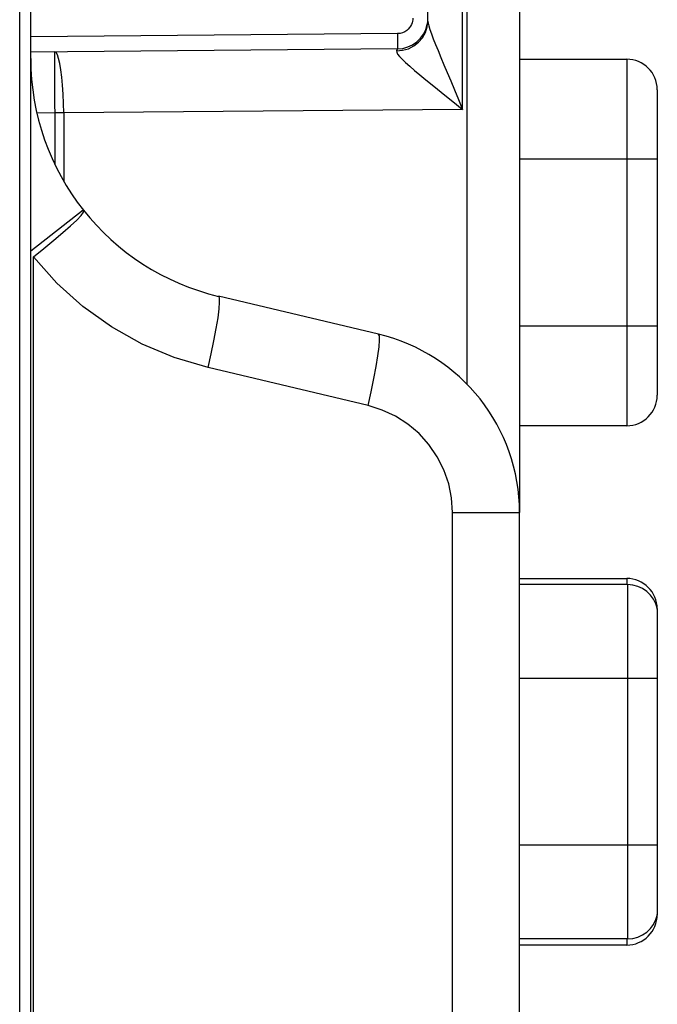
# Model space of a CAD drawing. Header units: millimetres. Extents: x -531 to 1423, y -716 to 1118.
# Tile 105 of 112: x 835 to 845, y 479 to 495. Entities that reach past the tile are written whole.
import ezdxf

# ---------------------------------------------------------------- set-up
doc = ezdxf.new("R2010")
doc.units = ezdxf.units.MM
doc.header["$LTSCALE"] = 23.1
doc.layers.get('0').update_dxf_attribs({"linetype": 'CONTINUOUS'})

msp = doc.modelspace()

# ---------------------------------------------------------------- linework, layer by layer
at = {"color": 7}
for p, q in [((835.037, 47.505), (835.037, 618.005)), ((835.217, 47.505), (835.217, 618.005)), ((843.217, 514.32), (843.217, 487.178)), ((842.356, 512.223), (842.356, 489.275)), ((842.286, 493.777), (842.286, 507.621)), ((841.717, 495.224), (841.717, 506.174)), ((841.221, 495.019), (835.217, 494.966)), ((841.221, 494.769), (835.217, 494.716)), ((843.217, 494.6), (844.971, 494.6)), ((844.971, 494.6), (844.971, 488.6)), ((845.471, 494.1), (845.471, 489.1)), ((835.61, 493.72), (835.326, 493.717)), ((835.61, 493.72), (835.61, 492.882)), ((835.758, 493.72), (835.61, 493.72)), ((842.286, 493.777), (835.758, 493.72)), ((835.758, 493.72), (835.758, 492.606)), ((845.471, 492.964), (843.217, 492.964)), ((835.217, 491.464), (836.073, 492.137)), ((835.26, 443.899), (835.26, 491.363)), ((840.91, 490.097), (838.292, 490.719)), ((843.217, 490.236), (845.471, 490.236)), ((840.737, 488.929), (838.12, 489.551)), ((844.971, 488.6), (843.217, 488.6)), ((842.121, 445.699), (842.121, 487.178)), ((842.121, 487.178), (843.217, 487.178)), ((843.217, 445.699), (843.217, 487.178)), ((843.217, 486.1), (844.971, 486.1)), ((844.971, 486.1), (844.971, 486)), ((844.982, 486), (843.217, 486)), ((844.982, 486), (844.982, 480.2)), ((845.471, 485.6), (845.471, 480.6)), ((845.471, 484.464), (843.217, 484.464)), ((845.471, 481.736), (843.217, 481.736)), ((844.982, 480.2), (843.217, 480.2)), ((844.971, 480.2), (844.971, 480.1)), ((844.971, 480.1), (843.217, 480.1))]:
    msp.add_line(p, q, dxfattribs=at)
for points in [[(841.469, 495.269), (841.468, 495.245), (841.464, 495.221), (841.458, 495.195), (841.448, 495.169), (841.435, 495.143), (841.418, 495.117), (841.396, 495.092), (841.37, 495.069), (841.338, 495.049), (841.302, 495.033), (841.264, 495.023), (841.221, 495.019)], [(841.204, 494.739), (841.304, 494.746), (841.399, 494.772), (841.488, 494.817), (841.566, 494.877), (841.63, 494.951), (841.678, 495.036), (841.707, 495.128), (841.717, 495.224)], [(841.717, 495.224), (841.72, 495.19), (841.731, 495.144), (841.749, 495.085), (841.774, 495.015), (841.804, 494.934), (841.841, 494.842), (841.883, 494.741), (841.929, 494.63), (841.98, 494.51), (842.034, 494.381), (842.092, 494.244), (842.154, 494.097), (842.219, 493.942), (842.286, 493.777)], [(841.221, 495.019), (841.222, 494.954), (841.222, 494.894), (841.222, 494.842), (841.222, 494.802), (841.222, 494.777), (841.221, 494.769)], [(841.221, 494.769), (841.217, 494.767), (841.213, 494.761), (841.208, 494.752), (841.204, 494.739)], [(835.61, 494.72), (835.609, 494.709), (835.608, 494.68), (835.607, 494.636), (835.607, 494.581), (835.607, 494.517), (835.607, 494.447), (835.607, 494.373), (835.607, 494.296), (835.607, 494.219), (835.607, 494.142), (835.608, 494.065), (835.608, 493.991), (835.609, 493.919), (835.609, 493.849), (835.61, 493.72)], [(835.758, 493.72), (835.755, 493.876), (835.749, 494.029), (835.739, 494.174), (835.727, 494.308), (835.711, 494.427), (835.694, 494.529), (835.674, 494.611), (835.654, 494.671), (835.632, 494.708), (835.61, 494.72)], [(841.204, 494.739), (841.206, 494.716), (841.221, 494.685), (841.251, 494.646), (841.295, 494.6), (841.352, 494.546), (841.42, 494.485), (841.498, 494.417), (841.587, 494.344), (841.684, 494.264), (841.789, 494.179)], [(841.789, 494.179), (842.024, 493.99), (842.152, 493.886), (842.286, 493.777)], [(835.26, 491.363), (835.433, 491.503), (835.595, 491.638), (835.742, 491.764), (835.868, 491.875), (835.971, 491.967), (836.043, 492.041), (836.079, 492.096), (836.083, 492.125)], [(838.12, 489.551), (837.566, 489.716), (837.04, 489.937), (836.538, 490.218), (836.07, 490.552), (835.645, 490.933), (835.26, 491.363)], [(838.12, 489.551), (838.171, 489.776), (838.216, 489.992), (838.254, 490.192), (838.283, 490.368), (838.301, 490.514), (838.309, 490.623), (838.306, 490.692), (838.293, 490.718)], [(840.737, 488.929), (840.788, 489.154), (840.834, 489.371), (840.871, 489.571), (840.9, 489.747), (840.919, 489.892), (840.927, 490.001), (840.924, 490.07), (840.91, 490.097)], [(842.121, 487.178), (842.105, 487.419), (842.058, 487.652), (841.979, 487.879), (841.871, 488.094), (841.735, 488.292), (841.573, 488.471), (841.389, 488.627), (841.186, 488.757), (840.97, 488.857), (840.737, 488.929)]]:
    msp.add_lwpolyline(points, dxfattribs=at)
for centre, radius, start, end in [((841.217, 495.269), 0.5, 270.5, 348.8496), ((839.217, 494.61), 4, 180, 256.6308), ((844.971, 494.1), 0.5, 0, 90), ((840.217, 487.178), 3, 0, 76.6398), ((844.971, 489.1), 0.5, 270, 0), ((844.971, 485.6), 0.5, 0, 90), ((844.982, 485.5), 0.5, 11.537, 90), ((844.971, 480.6), 0.5, 270, 0), ((844.982, 480.7), 0.5, 270, 348.463)]:
    msp.add_arc(centre, radius, start, end, dxfattribs=at)

doc.saveas('drawing.dxf')
